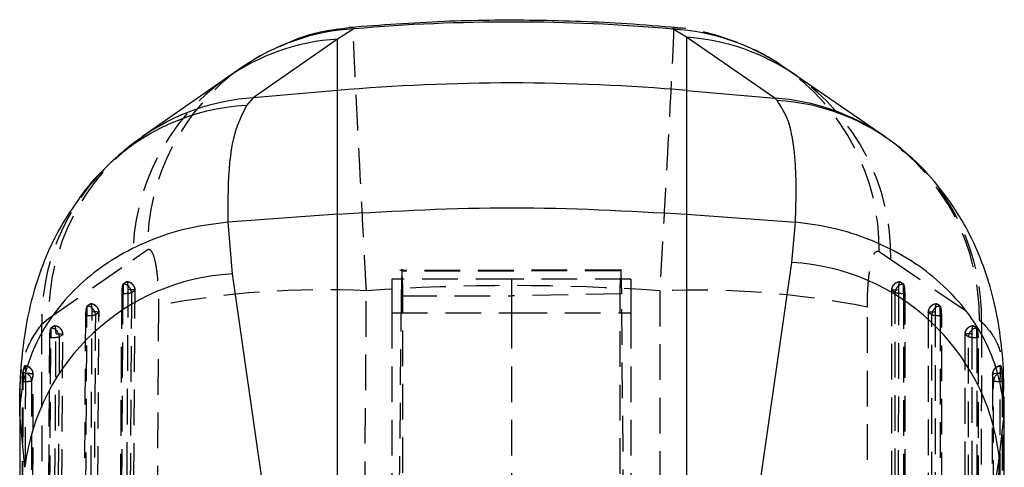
# Model space of a CAD drawing. Extents: x 31 to 353, y 15 to 293.
# Tile 16 of 16: x 318 to 353, y 271 to 287. Entities that reach past the tile are written whole.
import ezdxf

# ---------------------------------------------------------------- set-up
doc = ezdxf.new("R2010")
doc.units = 0
doc.linetypes.add('HIDDEN', pattern=[1.905, 1.27, -0.635])
doc.layers.get('0').update_dxf_attribs({"linetype": 'CONTINUOUS'})

msp = doc.modelspace()

# ---------------------------------------------------------------- linework, layer by layer
at = {"color": 7, "linetype": 'CONTINUOUS'}
for p, q in [((329.651369, 286.262164), (329.069005, 285.89833)), ((341.489221, 285.960386), (341.015623, 286.252687)), ((329.069005, 285.89833), (326.067448, 283.803875)), ((329.069005, 284.064906), (329.069005, 285.89833)), ((344.638053, 283.791067), (341.489221, 285.960386)), ((341.489221, 285.960386), (341.489221, 284.064906)), ((325.678386, 284.895318), (325.127354, 284.513856)), ((345.388885, 284.602056), (344.939309, 284.912611)), ((325.125899, 284.51396), (322.129374, 282.423059)), ((329.069005, 284.064906), (326.067448, 283.803875)), ((329.069005, 279.660659), (329.069005, 284.064906)), ((341.489221, 284.064906), (341.489221, 279.660659)), ((341.489221, 284.064906), (344.638053, 283.791067)), ((326.067448, 283.803875), (325.831049, 283.531184)), ((344.717657, 283.712456), (344.638053, 283.791067)), ((349.156612, 281.971755), (349.069277, 282.042364)), ((325.172256, 279.373089), (325.170337, 279.37294)), ((325.170337, 279.37294), (325.323097, 277.532163)), ((329.069005, 279.660659), (325.172256, 279.373089)), ((329.069005, 251.420143), (329.069005, 279.660659)), ((341.489221, 279.660659), (341.489221, 251.681554)), ((341.489221, 279.660659), (345.374868, 279.373909)), ((345.23964, 277.938927), (345.379004, 279.373574)), ((345.379004, 279.373574), (345.374868, 279.373909)), ((325.323097, 277.532163), (329.069005, 251.420143)), ((317.757323, 272.863822), (317.787548, 252.867857)), ((317.940166, 270.642141), (317.759856, 272.519531)), ((352.785201, 272.496725), (352.622538, 271.056997)), ((352.616842, 269.756252), (352.622538, 271.056997))]:
    msp.add_line(p, q, dxfattribs=at)
at = {"color": 8, "linetype": 'CONTINUOUS'}
for p, q in [((329.639794, 286.286438), (329.651369, 286.262164)), ((317.759856, 272.519531), (317.761106, 272.863822)), ((352.775299, 273.035424), (352.785201, 272.496725))]:
    msp.add_line(p, q, dxfattribs=at)
at = {"color": 7, "linetype": 'HIDDEN'}
for p, q in [((321.783313, 278.036269), (322.299163, 278.393062)), ((348.351323, 278.335872), (348.770915, 278.048458)), ((318.782144, 275.94697), (321.783313, 278.036269)), ((348.770915, 278.048458), (351.91963, 275.880726)), ((339.147345, 277.66935), (331.295129, 277.653354)), ((331.363682, 277.627418), (331.331629, 276.750716)), ((339.15455, 277.638549), (331.363682, 277.627418)), ((339.15455, 277.638549), (339.18423, 276.826764)), ((321.56921, 277.247692), (321.442765, 277.170392)), ((331.009319, 277.349087), (331.009319, 276.143628)), ((335.25932, 277.349087), (331.009319, 277.349087)), ((335.25932, 277.349087), (335.25932, 276.143628)), ((339.50932, 277.349087), (335.25932, 277.349087)), ((339.50932, 277.349087), (339.50932, 276.143628)), ((349.091249, 277.247752), (349.085661, 277.246917)), ((349.219676, 277.170459), (349.091249, 277.247752)), ((321.442765, 277.170392), (321.437218, 277.165385)), ((321.437218, 277.165385), (321.437218, 276.840548)), ((321.863422, 276.938456), (321.736965, 276.861148)), ((321.762456, 260.713632), (321.866879, 276.943224)), ((348.79053, 276.945221), (348.788137, 260.715651)), ((348.923805, 276.863041), (348.795374, 276.940333)), ((349.223406, 277.167501), (349.219676, 277.170459)), ((349.223406, 276.840548), (349.223406, 277.167501)), ((321.38764, 276.840548), (321.28119, 260.489816)), ((321.437218, 276.840548), (321.38764, 276.840548)), ((331.331629, 276.750716), (330.997767, 239.07598)), ((331.331629, 276.750716), (335.25932, 276.750716)), ((339.18423, 276.826764), (335.25932, 276.750716)), ((339.520883, 238.816718), (339.18423, 276.826764)), ((349.27372, 276.840548), (349.223406, 276.840548)), ((349.271519, 260.489816), (349.27372, 276.840548)), ((320.157528, 276.385064), (320.151887, 276.379945)), ((320.151887, 276.379945), (320.151887, 276.055219)), ((320.284062, 276.462356), (320.157528, 276.385064)), ((347.935166, 263.288053), (347.932849, 276.351529)), ((350.396227, 276.462423), (350.390638, 276.461596)), ((350.524682, 276.385131), (350.396227, 276.462423)), ((350.528439, 276.382143), (350.524682, 276.385131)), ((350.528439, 276.055219), (350.528439, 276.382143)), ((318.545762, 275.742719), (318.782144, 275.94697)), ((320.102283, 276.055219), (319.982614, 258.473481)), ((320.151887, 276.055219), (320.102283, 276.055219)), ((320.578169, 276.15303), (320.451628, 276.075723)), ((320.463955, 258.697207), (320.581823, 276.157799)), ((331.009319, 276.143628), (335.25932, 276.143628)), ((331.009319, 276.143628), (331.009319, 233.714125)), ((335.25932, 276.143628), (339.50932, 276.143628)), ((335.25932, 276.143628), (335.25932, 244.23833)), ((339.50932, 276.143628), (339.50932, 233.714125)), ((350.09553, 276.159862), (350.094553, 258.699285)), ((350.22884, 276.077683), (350.100383, 276.154982)), ((350.578761, 276.055219), (350.528439, 276.055219)), ((350.577919, 258.473481), (350.578761, 276.055219)), ((351.91963, 275.880726), (351.999234, 275.821524)), ((318.871632, 275.599735), (318.865926, 275.594535)), ((318.865926, 275.594535), (318.865926, 275.269891)), ((318.998215, 275.677028), (318.871632, 275.599735)), ((351.701415, 275.677095), (351.695826, 275.676268)), ((351.829886, 275.599802), (351.701415, 275.677095)), ((351.833661, 275.596792), (351.829886, 275.599802)), ((351.833661, 275.269891), (351.833661, 275.596792)), ((318.816307, 275.269891), (318.684434, 256.457145)), ((318.865926, 275.269891), (318.816307, 275.269891)), ((319.292252, 275.367635), (319.165663, 275.290335)), ((319.165885, 256.680804), (319.296119, 275.372403)), ((351.400727, 275.374519), (351.400838, 256.682927)), ((351.534062, 275.292332), (351.405592, 275.369632)), ((351.883988, 275.269891), (351.833661, 275.269891)), ((351.884202, 256.457145), (351.883988, 275.269891)), ((317.874712, 274.013715), (317.929271, 274.24481)), ((317.929271, 274.24481), (317.933004, 274.255263)), ((317.933004, 274.24481), (317.929271, 274.24481)), ((317.933004, 274.255263), (317.937172, 274.25492)), ((317.933004, 274.255263), (317.933004, 274.24481)), ((352.689398, 274.257781), (352.693795, 274.24481)), ((352.689398, 274.24481), (352.689398, 274.257781)), ((352.693795, 274.24481), (352.689398, 274.24481)), ((352.693795, 274.24481), (352.737232, 274.013715)), ((317.874712, 274.013715), (317.878581, 274.013715)), ((317.878581, 274.013715), (317.878581, 273.698779)), ((318.217588, 264.362658), (318.23899, 273.953991)), ((352.733006, 273.698779), (352.733006, 274.013715)), ((352.733006, 274.013715), (352.737232, 274.013715)), ((317.878581, 273.698779), (317.858798, 273.698779)), ((352.748662, 273.698779), (352.733006, 273.698779)), ((352.772876, 273.167255), (352.775299, 273.035424))]:
    msp.add_line(p, q, dxfattribs=at)
at = {"color": 7, "linetype": 'CONTINUOUS', "flags": 128}
msp.add_lwpolyline([(348.536544, 282.437506), (347.845624, 282.913426), (345.38949, 284.605714)], dxfattribs=at)
at = {"color": 7, "linetype": 'HIDDEN', "flags": 128}
for points in [[(321.517344, 260.742048), (321.521263, 261.348578), (321.536931, 263.774695), (321.599453, 273.479173), (321.621895, 276.971626)], [(321.863422, 276.938456), (321.868121, 276.943708), (321.86135, 276.949021), (321.843366, 276.954191), (321.814845, 276.959019), (321.776862, 276.963326), (321.730847, 276.966947), (321.678534, 276.969748), (321.621895, 276.971626)], [(321.758526, 260.708848), (321.762458, 261.315378), (321.778178, 263.741503), (321.840906, 273.445988), (321.863422, 276.938456)], [(330.002415, 263.865473), (330.050688, 270.344595), (330.099646, 276.934753)], [(340.543377, 276.928785), (340.544949, 270.344215), (340.546508, 263.865048)], [(348.795374, 276.940333), (348.790508, 276.945623), (348.797105, 276.950891), (348.814915, 276.955942), (348.84327, 276.960591), (348.881101, 276.964659), (348.926985, 276.96799), (348.979193, 276.970463), (349.03576, 276.971991)], [(348.795374, 276.940333), (348.795283, 276.333796), (348.794921, 273.907626), (348.79348, 264.20294), (348.792965, 260.710756)], [(349.03576, 276.971991), (349.035666, 276.365446), (349.035288, 273.939277), (349.033786, 264.234597), (349.033249, 260.742413)], [(321.330976, 260.489816), (321.383965, 268.632072), (321.437218, 276.840548)], [(321.736965, 276.861148), (321.733034, 276.254612), (321.717302, 273.828494), (321.654226, 264.124008), (321.630679, 260.51038)], [(348.921557, 260.512295), (348.92164, 261.118839), (348.921971, 263.545009), (348.923305, 273.249695), (348.923805, 276.863041)], [(349.223406, 276.840548), (349.222265, 268.630395), (349.221145, 260.489816)], [(322.696466, 276.405225), (322.653867, 269.815619), (322.61187, 263.337041)], [(320.032366, 258.473481), (320.091984, 267.23131), (320.151887, 276.055219)], [(320.21863, 258.72569), (320.222742, 259.33222), (320.239183, 261.758337), (320.304818, 271.462793), (320.336689, 276.186275)], [(320.451628, 276.075723), (320.447514, 275.469194), (320.431053, 273.043076), (320.365084, 263.338613), (320.332076, 258.493962)], [(320.578169, 276.15303), (320.582874, 276.158283), (320.576111, 276.163595), (320.558134, 276.168773), (320.529619, 276.173609), (320.491643, 276.17793), (320.445634, 276.181566), (320.393326, 276.184382), (320.336689, 276.186275)], [(320.459867, 258.692423), (320.463988, 259.298953), (320.480461, 261.72507), (320.546231, 271.429534), (320.578169, 276.15303)], [(350.100383, 276.154982), (350.095514, 276.160265), (350.102109, 276.165532), (350.119918, 276.170591), (350.148271, 276.17524), (350.1861, 276.179308), (350.231982, 276.182646), (350.284189, 276.185127), (350.340755, 276.186655)], [(350.100383, 276.154982), (350.100348, 275.548438), (350.100207, 273.122268), (350.099653, 263.417589), (350.099389, 258.694398)], [(350.227964, 258.495937), (350.227994, 259.102481), (350.228112, 261.528651), (350.228595, 271.23333), (350.22884, 276.077683)], [(350.340755, 276.186655), (350.340717, 275.58011), (350.340567, 273.153941), (350.339974, 263.449261), (350.33969, 258.726078)], [(350.528439, 276.055219), (350.527989, 267.229582), (350.527554, 258.473481)], [(318.734165, 256.457145), (318.799892, 265.830534), (318.865926, 275.269891)], [(318.92037, 256.709347), (318.924611, 257.315869), (318.941574, 259.741987), (319.009316, 269.446427), (319.050799, 275.400939)], [(319.165663, 275.290335), (319.161424, 274.683806), (319.144461, 272.257695), (319.076506, 262.553247), (319.033879, 256.477567)], [(319.050799, 275.400939), (319.107433, 275.399032), (319.159738, 275.3962), (319.205744, 275.39255), (319.243717, 275.388228), (319.272229, 275.383385), (319.290201, 275.378207), (319.296961, 275.372887), (319.292252, 275.367635)], [(319.16164, 256.676028), (319.165888, 257.28255), (319.182874, 259.708668), (319.250711, 269.413116), (319.292252, 275.367635)], [(351.645955, 275.401326), (351.58939, 275.399791), (351.537184, 275.39731), (351.491303, 275.393965), (351.453475, 275.389897), (351.425124, 275.385241), (351.407315, 275.380189), (351.400723, 275.374914), (351.405592, 275.369632)], [(351.405592, 275.369632), (351.405594, 274.763087), (351.405605, 272.336917), (351.405652, 262.632238), (351.405685, 256.67804)], [(351.534252, 256.479586), (351.534247, 257.086123), (351.534219, 259.512293), (351.53412, 269.216972), (351.534062, 275.292332)], [(351.645955, 275.401326), (351.645957, 274.794782), (351.645959, 272.368612), (351.645979, 262.663933), (351.645996, 256.709734)], [(351.833661, 275.269891), (351.833747, 265.828761), (351.833844, 256.457145)]]:
    msp.add_lwpolyline(points, dxfattribs=at)
at = {"color": 8, "linetype": 'CONTINUOUS'}
for centre, radius, start, end in [((330.101808, 278.485147), 7.790051, 93.3148308, 124.6179746), ((329.582477, 278.128701), 7.786577, 93.7810087, 124.9229991), ((340.978601, 278.198773), 7.778391, 55.4635815, 86.236052), ((326.580624, 276.035071), 7.785735, 93.779241, 124.7741729), ((344.127486, 276.029581), 7.778262, 55.5457953, 86.2363852), ((344.242351, 275.969619), 7.757412, 51.5205405, 86.4872155), ((326.230104, 275.83618), 7.705344, 92.9686417, 135.4932471)]:
    msp.add_arc(centre, radius, start, end, dxfattribs=at)
at = {"color": 7, "linetype": 'CONTINUOUS'}
for centre, radius, start, end in [((340.556277, 278.485238), 7.78102, 55.7002921, 86.6156248), ((335.279113, 212.654202), 71.680221, 85.02987576, 94.97012424), ((344.816585, 270.083943), 7.866368, 7.1055705, 86.9171344), ((325.747288, 269.677062), 7.866545, 93.0910843, 172.9531204)]:
    msp.add_arc(centre, radius, start, end, dxfattribs=at)
at = {"color": 7, "linetype": 'HIDDEN'}
for centre, radius, start, end in [((330.179035, 278.429291), 7.879955, 124.8493564, 180.2634203), ((340.474154, 278.424353), 7.877666, 359.3564413, 55.4564044), ((329.659875, 278.072966), 7.876648, 125.1525253, 180.2669415), ((340.896449, 278.138148), 7.874976, 359.3474288, 55.2212781), ((326.657989, 275.979085), 7.87591, 125.0041785, 180.2336351), ((344.045436, 275.96902), 7.874689, 359.3575654, 55.3028202), ((344.173403, 275.936486), 7.826675, 359.1583828, 50.45415), ((326.269233, 275.849206), 7.724206, 135.7656199, 180.7899119), ((321.563675, 276.945174), 0.3045, 359.63101, 90), ((321.555092, 276.939682), 0.308333, 359.7720452, 87.3755512), ((349.094975, 276.945174), 0.3045, 90, 179.9913739), ((349.103698, 276.939678), 0.308325, 92.3141055, 179.8782853), ((321.428645, 276.862394), 0.308322, 359.7685561, 87.3753067), ((328.62395, 245.550386), 31.419041, 87.3079294, 100.8745327), ((341.807114, 245.520355), 31.433843, 78.762438, 92.3040869), ((349.232134, 276.862382), 0.308329, 92.3156175, 179.8774941), ((321.503127, 278.072548), 1.233762, 266.9377245, 280.9254967), ((349.165899, 278.081092), 1.241876, 258.7587002, 272.6541554), ((320.143297, 276.077059), 0.308333, 359.7517547, 87.3546207), ((320.278428, 276.159845), 0.3045, 359.6129909, 90), ((320.269849, 276.154361), 0.308323, 359.7528043, 87.3577772), ((350.399982, 276.159845), 0.3045, 90, 179.9966323), ((350.408707, 276.154352), 0.308324, 92.3197091, 179.8827918), ((350.537175, 276.077048), 0.308336, 92.3221362, 179.8821126), ((320.218141, 277.287825), 1.234385, 266.9232373, 280.9032987), ((350.470859, 277.296404), 1.24252, 258.7680511, 272.6560863), ((318.857322, 275.291723), 0.308344, 359.7420434, 87.3400778), ((318.992515, 275.374517), 0.3045, 359.600662, 90), ((318.983921, 275.369025), 0.308334, 359.741684, 87.3429026), ((351.70519, 275.374517), 0.3045, 90, 180.0001997), ((351.713916, 275.369023), 0.308325, 92.3236407, 179.8869878), ((351.842401, 275.291717), 0.308339, 92.3262113, 179.8858045), ((318.932445, 276.502108), 1.234011, 266.9099992, 280.8939524), ((351.776007, 276.511286), 1.242734, 258.7735441, 272.6590948), ((317.933003, 273.954763), 0.3045, 359.855233, 90), ((317.930509, 273.938617), 0.306203, 2.4495896, 89.5331716), ((352.689398, 273.954763), 0.3045, 90, 179.8941619), ((352.690089, 273.940061), 0.30475, 90.1299684, 177.4879743), ((317.878408, 273.709453), 0.304262, 2.6882863, 89.9674802), ((318.032645, 273.367159), 0.61905, 70.7801161, 96.6803508), ((352.591556, 273.327705), 0.658727, 83.4670889, 108.2165535), ((352.731311, 273.711049), 0.302671, 89.6791792, 177.3005963), ((317.948921, 274.70414), 1.007818, 265.9977926, 283.3914796), ((352.665144, 274.676643), 0.980215, 256.0582543, 273.9698498)]:
    msp.add_arc(centre, radius, start, end, dxfattribs=at)
at = {"color": 7, "linetype": 'CONTINUOUS'}
msp.add_ellipse((335.279113, 208.874283), major_axis=(0, 77.6304), ratio=0.917849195, start_param=6.202589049, end_param=6.362250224, dxfattribs=at)
at = {"color": 7, "linetype": 'HIDDEN'}
msp.add_ellipse((335.279113, 208.874283), major_axis=(71.253, 0), ratio=0.957728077, start_param=1.496847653, end_param=1.643551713, dxfattribs=at)
at = {"color": 7, "linetype": 'CONTINUOUS'}
for points, knots in [([(341.172147, 286.300825), (340.570297, 286.350248), (338.887928, 286.488399), (336.113231, 286.585024), (332.816417, 286.556051), (330.616041, 286.393442), (329.496469, 286.310705)], [0, 0, 0, 0, 0.155110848, 0.433585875, 0.71180316, 1, 1, 1, 1]), ([(329.637049, 286.307427), (329.309538, 286.272209), (328.586675, 286.19448), (327.753479, 285.967474), (327.277324, 285.745318), (327.161387, 285.691226)], [0, 0, 0, 0, 0.3852574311, 0.850318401, 1, 1, 1, 1]), ([(345.374868, 279.373909), (345.387562, 279.801734), (345.413048, 280.66064), (345.353262, 281.891838), (345.171751, 283.031705), (344.869929, 283.48418), (344.717657, 283.712456)], [0, 0, 0, 0, 0.196932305, 0.395362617, 0.694957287, 1, 1, 1, 1]), ([(325.831049, 283.531184), (325.657603, 283.185372), (325.306007, 282.484371), (325.161196, 280.921523), (325.169631, 279.740615), (325.172256, 279.373089)], [0, 0, 0, 0, 0.401410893, 0.813705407, 1, 1, 1, 1]), ([(322.150071, 282.416972), (322.05027, 282.353901), (321.66968, 282.113385), (321.359222, 281.824269), (321.130174, 281.610968)], [0, 0, 0, 0, 0.262228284, 1, 1, 1, 1]), ([(352.780371, 273.035342), (352.785322, 273.359905), (352.79669, 274.105274), (352.690613, 275.256722), (352.477575, 276.478863), (352.144544, 277.64646), (351.681555, 278.770758), (351.080288, 279.846794), (350.32705, 280.840159), (349.672379, 281.55162), (349.236411, 281.879499), (349.139142, 281.952652)], [0, 0, 0, 0, 0.113462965, 0.260571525, 0.391995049, 0.513907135, 0.630528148, 0.744321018, 0.856581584, 0.96800189, 1, 1, 1, 1]), ([(320.744086, 281.230623), (320.708856, 281.198737), (320.353155, 280.876795), (319.807087, 280.157123), (319.127275, 279.102014), (318.607038, 277.982804), (318.222105, 276.833876), (317.962663, 275.671384), (317.81117, 274.461467), (317.750875, 273.523485), (317.765775, 272.972346), (317.769078, 272.850188)], [0, 0, 0, 0, 0.0138682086, 0.1400190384, 0.2655796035, 0.392232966, 0.521557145, 0.6536993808, 0.7941829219, 0.954381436, 1, 1, 1, 1]), ([(329.069005, 279.660659), (331.139041, 279.775007), (335.279113, 280.003703), (339.419185, 279.775007), (341.489221, 279.660659)], [0, 0, 0, 0, 0.500000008, 1, 1, 1, 1]), ([(325.170337, 279.37294), (324.717632, 279.316915), (323.812223, 279.204865), (322.517082, 278.798776), (321.317855, 278.225772), (320.24585, 277.49108), (319.336893, 276.614109), (318.609944, 275.623674), (318.093188, 274.5441), (317.827753, 273.535422), (317.763892, 272.854642), (317.760331, 272.559002), (317.759856, 272.519531)], [0, 0, 0, 0, 0.114058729, 0.228117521, 0.342175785, 0.456234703, 0.570295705, 0.684356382, 0.798421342, 0.912486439, 0.988315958, 1, 1, 1, 1]), ([(352.785201, 272.496725), (352.78443, 272.536221), (352.778942, 272.817194), (352.714112, 273.48382), (352.452834, 274.480935), (351.936475, 275.565784), (351.209976, 276.563205), (350.301503, 277.448586), (349.229989, 278.192947), (348.031277, 278.77655), (346.73664, 279.193912), (345.831549, 279.313686), (345.379004, 279.373574)], [0, 0, 0, 0, 0.0117317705, 0.0834599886, 0.1980318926, 0.3126032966, 0.4271714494, 0.5417391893, 0.6563041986, 0.7708691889, 0.8854347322, 1, 1, 1, 1]), ([(341.489221, 251.681554), (341.854686, 254.264679), (343.093188, 263.018484), (344.352167, 271.769918), (345.23964, 277.938927)], [0, 0, 0, 0, 0.295086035, 1, 1, 1, 1]), ([(352.744225, 252.893107), (352.746699, 253.570526), (352.771377, 260.326459), (352.790426, 267.085694), (352.807564, 273.16718)], [0, 0, 0, 0, 0.10027009, 1, 1, 1, 1]), ([(352.622538, 271.056997), (351.736445, 264.860563), (350.479474, 256.070577), (349.242556, 247.248389), (348.877594, 244.645337)], [0, 0, 0, 0, 0.704942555, 1, 1, 1, 1])]:
    msp.add_open_spline(points, degree=3, knots=knots, dxfattribs=at)
at = {"color": 7, "linetype": 'HIDDEN'}
for points, knots in [([(330.099646, 276.934753), (330.087884, 277.150792), (330.045649, 277.926565), (329.974931, 279.254063), (329.892763, 280.821261), (329.81816, 282.261131), (329.750817, 283.57524), (329.695471, 284.679044), (329.65472, 285.535676), (329.633527, 286.074108), (329.627717, 286.330062), (329.63717, 286.295915), (329.639794, 286.286438)], [0, 0, 0, 0, 0.042689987, 0.153294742, 0.267012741, 0.375629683, 0.487189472, 0.611827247, 0.725016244, 0.841531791, 0.956019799, 1, 1, 1, 1]), ([(341.027281, 286.275441), (341.030203, 286.284118), (341.040083, 286.313451), (341.032062, 286.027023), (341.006201, 285.432605), (340.956769, 284.460301), (340.88925, 283.193065), (340.808861, 281.70843), (340.727957, 280.228824), (340.639187, 278.620185), (340.575602, 277.497677), (340.543377, 276.928785)], [0, 0, 0, 0, 0.050875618, 0.171994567, 0.288227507, 0.408066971, 0.557092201, 0.665949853, 0.777768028, 0.887371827, 1, 1, 1, 1]), ([(344.974444, 284.867423), (344.862557, 284.950903), (344.434989, 285.269916), (343.592608, 285.686176), (342.469135, 286.0773), (341.599865, 286.281452), (341.11406, 286.294494), (341.028101, 286.296802)], [0, 0, 0, 0, 0.098579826, 0.376714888, 0.65736514, 0.939373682, 1, 1, 1, 1]), ([(327.161387, 285.691226), (326.925332, 285.593737), (326.406536, 285.379478), (325.942318, 285.064137), (325.689322, 284.892278)], [0, 0, 0, 0, 0.4550042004, 1, 1, 1, 1]), ([(349.065428, 282.037298), (348.950238, 282.134143), (348.781027, 282.276407), (348.58365, 282.39621), (348.520636, 282.434458)], [0, 0, 0, 0, 0.680742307, 1, 1, 1, 1]), ([(321.130174, 281.610968), (321.091127, 281.578814), (320.937832, 281.45258), (320.816371, 281.31302), (320.725848, 281.209009)], [0, 0, 0, 0, 0.254718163, 1, 1, 1, 1]), ([(322.299163, 278.393062), (322.300255, 278.393796), (322.346262, 278.424702), (322.437758, 278.399097), (322.539655, 278.151064), (322.620266, 277.765224), (322.677867, 277.261966), (322.69743, 276.743305), (322.6966, 276.452012), (322.696466, 276.405225)], [0, 0, 0, 0, 0.0052156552, 0.2197889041, 0.4346522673, 0.550719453, 0.753911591, 0.9604736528, 1, 1, 1, 1]), ([(347.93286, 276.351536), (347.932859, 276.352962), (347.932845, 276.595673), (347.947731, 277.075906), (348.005391, 277.624521), (348.090888, 278.054119), (348.204267, 278.353179), (348.30146, 278.34174), (348.351323, 278.335872)], [0, 0, 0, 0, 0.001201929, 0.204635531, 0.408047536, 0.546678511, 0.767426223, 1, 1, 1, 1]), ([(331.363682, 277.627418), (331.365967, 277.683192), (331.36857, 277.746736), (331.370781, 277.647581), (331.371052, 277.635457)], [0, 0, 0, 0, 0.877735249, 1, 1, 1, 1]), ([(339.129324, 270.409579), (339.128858, 270.949028), (339.127926, 272.027926), (339.128098, 273.49964), (339.129463, 274.804514), (339.132042, 275.907556), (339.135796, 276.763491), (339.140516, 277.38332), (339.144408, 277.556496), (339.146354, 277.643087)], [0, 0, 0, 0, 0.142853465, 0.285706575, 0.428559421, 0.571412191, 0.714271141, 0.857131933, 1, 1, 1, 1]), ([(339.147389, 277.648801), (339.149132, 277.678076), (339.151433, 277.716714), (339.153942, 277.653797), (339.15455, 277.638549)], [0, 0, 0, 0, 0.757653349, 1, 1, 1, 1]), ([(321.621895, 276.971626), (321.621913, 276.978189), (321.622026, 277.018622), (321.619316, 277.091036), (321.609998, 277.173462), (321.595963, 277.229757), (321.581504, 277.251518), (321.57236, 277.248672), (321.56921, 277.247692)], [0, 0, 0, 0, 0.0410609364, 0.2529650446, 0.4648470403, 0.6767642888, 0.8886435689, 1, 1, 1, 1]), ([(331.3761, 277.425746), (331.377835, 277.269112), (331.381305, 276.955844), (331.38529, 276.147291), (331.388194, 275.109813), (331.389907, 273.856467), (331.390336, 272.420956), (331.389716, 271.135968), (331.388831, 270.337079), (331.388554, 270.086686)], [0, 0, 0, 0, 0.154895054, 0.309790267, 0.464676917, 0.619562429, 0.774431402, 0.929300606, 1, 1, 1, 1]), ([(321.437218, 277.165385), (321.431114, 277.154664), (321.418906, 277.133219), (321.403363, 277.061193), (321.392329, 276.969599), (321.388208, 276.891574), (321.387735, 276.849032), (321.38764, 276.840548)], [0, 0, 0, 0, 0.2374744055, 0.4750152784, 0.7104343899, 0.9422481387, 1, 1, 1, 1]), ([(349.07677, 277.245583), (349.070983, 277.236775), (349.05941, 277.219157), (349.046027, 277.15272), (349.037337, 277.067869), (349.03627, 277.003018), (349.03576, 276.971991)], [0, 0, 0, 0, 0.2552936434, 0.510579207, 0.7658429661, 1, 1, 1, 1]), ([(349.27372, 276.840548), (349.273127, 276.874532), (349.271942, 276.94249), (349.262655, 277.037004), (349.248939, 277.11249), (349.2349, 277.153306), (349.226102, 277.164172), (349.223406, 277.167501)], [0, 0, 0, 0, 0.223196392, 0.446314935, 0.671049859, 0.899226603, 1, 1, 1, 1]), ([(320.151887, 276.379945), (320.145779, 276.369169), (320.133563, 276.347616), (320.118009, 276.275439), (320.106969, 276.183769), (320.102859, 276.105893), (320.102378, 276.06353), (320.102283, 276.055219)], [0, 0, 0, 0, 0.237774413, 0.475574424, 0.711288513, 0.943360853, 1, 1, 1, 1]), ([(320.336689, 276.186275), (320.33671, 276.19301), (320.336835, 276.233613), (320.334111, 276.306149), (320.324793, 276.388474), (320.310744, 276.444629), (320.296306, 276.4662), (320.287185, 276.463337), (320.284062, 276.462356)], [0, 0, 0, 0, 0.042135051, 0.254017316, 0.465898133, 0.677800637, 0.889680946, 1, 1, 1, 1]), ([(350.381773, 276.460277), (350.375986, 276.451487), (350.364411, 276.433906), (350.351024, 276.367504), (350.342327, 276.282639), (350.341264, 276.217735), (350.340755, 276.186655)], [0, 0, 0, 0, 0.2551881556, 0.5103758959, 0.7655373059, 1, 1, 1, 1]), ([(350.578761, 276.055219), (350.578165, 276.089205), (350.576973, 276.157167), (350.567678, 276.251667), (350.553952, 276.327167), (350.539915, 276.367952), (350.531125, 276.378821), (350.528439, 276.382143)], [0, 0, 0, 0, 0.223271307, 0.44648148, 0.671274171, 0.89953216, 1, 1, 1, 1]), ([(317.761106, 272.863822), (317.760407, 273.013856), (317.756863, 273.774452), (317.923911, 274.874048), (318.3369, 275.450957), (318.545762, 275.742719)], [0, 0, 0, 0, 0.10830156, 0.549037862, 1, 1, 1, 1]), ([(318.580398, 255.623075), (318.57485, 258.671896), (318.562646, 265.377958), (318.55172, 272.084964), (318.545762, 275.742719)], [0, 0, 0, 0, 0.454636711, 1, 1, 1, 1]), ([(318.865926, 275.594535), (318.859815, 275.583722), (318.847591, 275.562094), (318.832036, 275.489823), (318.820991, 275.398092), (318.816885, 275.320321), (318.816401, 275.27808), (318.816307, 275.269891)], [0, 0, 0, 0, 0.237938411, 0.475956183, 0.711870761, 0.944141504, 1, 1, 1, 1]), ([(319.050799, 275.400939), (319.050821, 275.407791), (319.050948, 275.448509), (319.048223, 275.521138), (319.038903, 275.603371), (319.024844, 275.659444), (319.010425, 275.68088), (319.001319, 275.678007), (318.998215, 275.677028)], [0, 0, 0, 0, 0.042870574, 0.254748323, 0.466639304, 0.678511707, 0.890399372, 1, 1, 1, 1]), ([(351.686978, 275.674964), (351.681191, 275.666184), (351.669617, 275.648625), (351.656224, 275.582252), (351.647528, 275.497386), (351.646464, 275.432442), (351.645955, 275.401326)], [0, 0, 0, 0, 0.25513196, 0.510224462, 0.765346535, 1, 1, 1, 1]), ([(351.883988, 275.269891), (351.883389, 275.303876), (351.882192, 275.371838), (351.872893, 275.466344), (351.85916, 275.541843), (351.845127, 275.582602), (351.836342, 275.593475), (351.833661, 275.596792)], [0, 0, 0, 0, 0.223325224, 0.446589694, 0.671472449, 0.899778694, 1, 1, 1, 1]), ([(351.999234, 275.821524), (351.990615, 272.995977), (351.970093, 266.268086), (351.946745, 259.541868), (351.933203, 255.640494)], [0, 0, 0, 0, 0.4199751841, 1, 1, 1, 1]), ([(351.999234, 275.821524), (352.174359, 275.633265), (352.527286, 275.253869), (352.778342, 274.443432), (352.771463, 273.674706), (352.768871, 273.38514)], [0, 0, 0, 0, 0.380395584, 0.766605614, 1, 1, 1, 1]), ([(317.878581, 274.013715), (317.889257, 274.06348), (317.906235, 274.14262), (317.925757, 274.217147), (317.933004, 274.24481)], [0, 0, 0, 0, 0.6288143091, 1, 1, 1, 1]), ([(317.941633, 274.254548), (317.944391, 274.245251), (317.949906, 274.226656), (317.956253, 274.159004), (317.960169, 274.07472), (317.960484, 274.011449), (317.96063, 273.982006)], [0, 0, 0, 0, 0.25835682, 0.516697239, 0.775090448, 1, 1, 1, 1]), ([(352.666502, 273.982155), (352.666787, 274.014077), (352.667374, 274.079787), (352.671283, 274.165444), (352.677032, 274.228613), (352.683441, 274.259917), (352.687622, 274.258418), (352.689398, 274.257781)], [0, 0, 0, 0, 0.2017452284, 0.41528635, 0.6288103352, 0.8423608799, 1, 1, 1, 1]), ([(352.689398, 274.24481), (352.6954, 274.216664), (352.711296, 274.142115), (352.724677, 274.062975), (352.733006, 274.013715)], [0, 0, 0, 0, 0.3775545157, 1, 1, 1, 1]), ([(317.858798, 273.698779), (317.859068, 273.733163), (317.859608, 273.801931), (317.86317, 273.896809), (317.86826, 273.972886), (317.872608, 274.000402), (317.874712, 274.013715)], [0, 0, 0, 0, 0.253869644, 0.507743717, 0.76183181, 1, 1, 1, 1]), ([(317.96063, 273.982006), (317.96007, 273.783415), (317.957227, 272.776128), (317.945624, 268.534066), (317.93019, 262.28477), (317.919645, 256.844165), (317.91537, 254.638346)], [0, 0, 0, 0, 0.030799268, 0.156219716, 0.657900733, 1, 1, 1, 1]), ([(318.236432, 273.951704), (318.229229, 273.924416), (318.209824, 273.850898), (318.192948, 273.772821), (318.182335, 273.723724)], [0, 0, 0, 0, 0.371178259, 1, 1, 1, 1]), ([(318.214691, 264.348532), (318.219407, 266.585824), (318.226153, 269.786882), (318.234054, 272.987939), (318.236432, 273.951704)], [0, 0, 0, 0, 0.698922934, 1, 1, 1, 1]), ([(352.38479, 273.955325), (352.382508, 272.707988), (352.370712, 266.260115), (352.355991, 259.812253), (352.344117, 254.611725)], [0, 0, 0, 0, 0.193449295, 1, 1, 1, 1]), ([(352.385632, 273.953418), (352.385256, 273.751244), (352.383377, 272.740377), (352.375338, 268.49475), (352.364676, 263.237748), (352.352785, 257.800808), (352.347739, 255.598629), (352.345473, 254.609997)], [0, 0, 0, 0, 0.031355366, 0.156776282, 0.658460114, 0.846671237, 1, 1, 1, 1]), ([(352.428976, 273.725303), (352.420698, 273.773932), (352.407398, 273.852057), (352.391598, 273.925637), (352.385632, 273.953418)], [0, 0, 0, 0, 0.622441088, 1, 1, 1, 1]), ([(352.628642, 254.638436), (352.629082, 254.839967), (352.631289, 255.850195), (352.640364, 260.095207), (352.652875, 266.341584), (352.662573, 271.779266), (352.666502, 273.982155)], [0, 0, 0, 0, 0.031255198, 0.15667523, 0.658356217, 1, 1, 1, 1]), ([(352.737232, 274.013715), (352.738961, 273.999255), (352.742418, 273.970331), (352.74614, 273.890742), (352.74843, 273.796988), (352.748586, 273.73068), (352.748662, 273.698779)], [0, 0, 0, 0, 0.254745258, 0.509523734, 0.76402985, 1, 1, 1, 1]), ([(317.837478, 254.356811), (317.838583, 256.020146), (317.840793, 259.346816), (317.847157, 265.794138), (317.854202, 270.578126), (317.858798, 273.698779)], [0, 0, 0, 0, 0.257988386, 0.515976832, 1, 1, 1, 1]), ([(317.852074, 254.356811), (317.85538, 257.683481), (317.861789, 264.130805), (317.873104, 270.578126), (317.878581, 273.698779)], [0, 0, 0, 0, 0.515976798, 1, 1, 1, 1]), ([(318.182335, 273.723724), (318.176776, 270.47584), (318.167385, 264.989848), (318.159868, 258.542789), (318.157019, 255.343618), (318.156163, 254.382553)], [0, 0, 0, 0, 0.50377781, 0.850929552, 1, 1, 1, 1]), ([(352.384086, 254.383671), (352.384606, 254.585842), (352.387208, 255.596704), (352.397942, 259.842314), (352.410337, 265.097455), (352.422276, 270.533809), (352.426898, 272.735402), (352.428976, 273.725303)], [0, 0, 0, 0, 0.031357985, 0.1567905, 0.658520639, 0.84646071, 1, 1, 1, 1]), ([(352.733006, 273.698779), (352.726141, 270.475135), (352.719223, 267.226794), (352.704311, 260.779396), (352.696234, 257.555756), (352.688219, 254.356811)], [0, 0, 0, 0, 0.499999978, 0.50383039, 1, 1, 1, 1]), ([(352.748662, 273.698779), (352.741502, 270.475116), (352.727183, 264.027789), (352.710355, 257.580471), (352.701941, 254.356811)], [0, 0, 0, 0, 0.499999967, 1, 1, 1, 1])]:
    msp.add_open_spline(points, degree=3, knots=knots, dxfattribs=at)
at = {"color": 8, "linetype": 'CONTINUOUS'}
msp.add_open_spline([(341.015623, 286.252687), (341.01626, 286.256738), (341.022604, 286.297096), (341.025066, 286.285696), (341.027281, 286.275441)], degree=3, knots=[0, 0, 0, 0, 0.100366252, 1, 1, 1, 1], dxfattribs=at)

doc.saveas('drawing.dxf')
